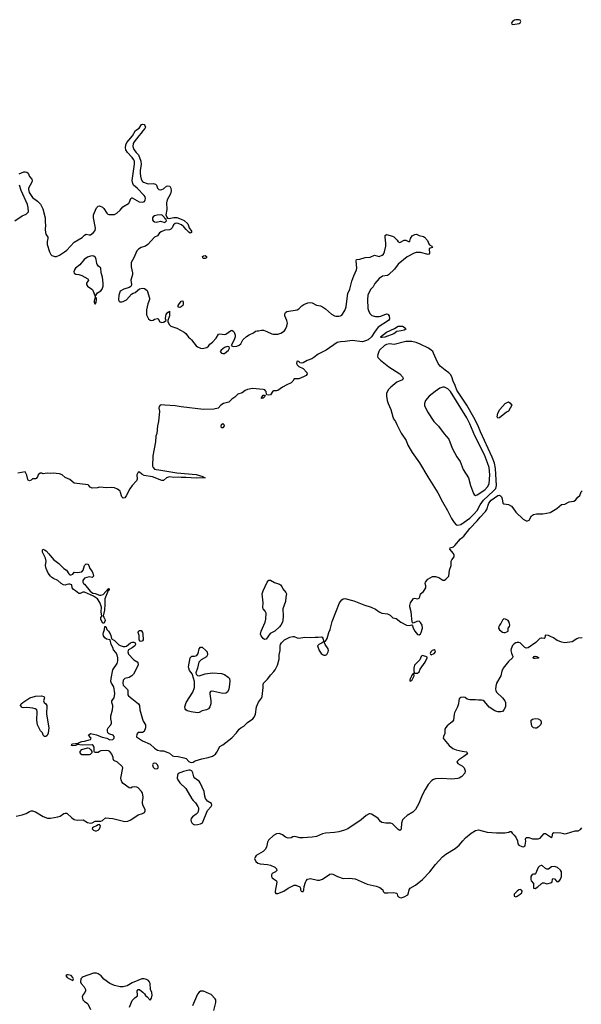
# Model space of a CAD drawing. Header units: inches. Extents: x 2396598 to 2566999, y 262085 to 451979.
# Tile 183 of 256: x 2502976 to 2510532, y 326349 to 339594. Entities that reach past the tile are written whole.
import ezdxf

# ---------------------------------------------------------------- set-up
doc = ezdxf.new("R2010")
doc.units = ezdxf.units.IN
doc.header["$MEASUREMENT"] = 0
for name, color, linetype in [('C5302', 7, 'Continuous'), ('C5303', 7, 'Continuous'), ('C5312', 7, 'Continuous'), ('C5313', 7, 'Continuous')]:
    doc.layers.add(name, color=color, linetype=linetype)

msp = doc.modelspace()

# ---------------------------------------------------------------- linework, layer by layer
at = {"layer": 'C5302', "color": 5, "elevation": 20}
for points in [[(2502930, 328882), (2503010, 328896), (2503064, 328916), (2503110, 328945), (2503130, 328953), (2503150, 328952), (2503190, 328937), (2503290, 328876), (2503350, 328854), (2503390, 328853), (2503491, 328869), (2503519, 328881), (2503570, 328915), (2503590, 328922), (2503610, 328919), (2503678, 328858), (2503710, 328836), (2503750, 328828), (2503830, 328830), (2503890, 328796), (2503930, 328788), (2503950, 328792), (2503990, 328812), (2504070, 328812), (2504090, 328822), (2504130, 328856), (2504230, 328848), (2504389, 328809), (2504430, 328814), (2504470, 328832), (2504570, 328898), (2504630, 328915), (2504657, 328930), (2504665, 328950), (2504662, 328970), (2504638, 329018), (2504628, 329050), (2504628, 329072), (2504637, 329130), (2504635, 329170), (2504628, 329190), (2504615, 329210), (2504570, 329261), (2504550, 329271), (2504525, 329275), (2504490, 329270), (2504470, 329257), (2504450, 329259), (2504370, 329318), (2504350, 329341), (2504340, 329370), (2504339, 329390), (2504365, 329530), (2504353, 329550), (2504290, 329605), (2504241, 329630), (2504233, 329650), (2504235, 329670), (2504216, 329716), (2504190, 329750), (2504170, 329760), (2504150, 329763), (2504070, 329758), (2504050, 329752), (2504030, 329737), (2503995, 329735), (2503982, 329742), (2503976, 329750), (2503976, 329810), (2503964, 329830), (2503950, 329838), (2503815, 329835), (2503750, 329844), (2503730, 329830), (2503690, 329825), (2503675, 329830), (2503679, 329850), (2503690, 329855), (2503760, 329860), (2503770, 329862), (2503775, 329870), (2503810, 329883), (2503850, 329888), (2503929, 329910), (2503937, 329930), (2503935, 329935), (2503902, 329970), (2503930, 329991), (2504010, 329976), (2504085, 329945), (2504150, 329929), (2504189, 329909), (2504230, 329913), (2504247, 329930), (2504247, 329950), (2504232, 329970), (2504190, 329982), (2504173, 329993), (2504166, 330000)], [(2503360, 330000), (2503359, 329990), (2503340, 329960), (2503330, 329954), (2503310, 329952), (2503292, 329970), (2503282, 330000)], [(2504565, 330000), (2504550, 329982), (2504547, 329947), (2504630, 329895), (2504730, 329850), (2504790, 329796), (2504831, 329770), (2504870, 329760), (2504910, 329758), (2504970, 329736), (2504990, 329727), (2505030, 329690), (2505050, 329685), (2505110, 329684), (2505185, 329665), (2505214, 329654), (2505250, 329616), (2505270, 329606), (2505290, 329601), (2505310, 329606), (2505337, 329623), (2505427, 329653), (2505513, 329670), (2505570, 329688), (2505610, 329716), (2505630, 329740), (2505670, 329816), (2505710, 329840), (2505828, 329932), (2505890, 329997), (2505892, 330000)], [(2508695, 330000), (2508695, 329990), (2508677, 329950), (2508674, 329930), (2508685, 329910), (2508754, 329830), (2508803, 329790), (2508850, 329773), (2508930, 329753), (2508985, 329745), (2508998, 329738), (2509001, 329730), (2508986, 329710), (2508950, 329681), (2508882, 329638), (2508856, 329610), (2508871, 329590), (2508932, 329552), (2508954, 329530), (2508971, 329490), (2508963, 329457), (2508925, 329415), (2508890, 329392), (2508872, 329388), (2508790, 329377), (2508650, 329386), (2508570, 329381), (2508545, 329375), (2508521, 329359), (2508470, 329304), (2508430, 329241), (2508390, 329164), (2508345, 329050), (2508302, 328970), (2508266, 328934), (2508190, 328887), (2508150, 328855), (2508128, 328830), (2508114, 328786), (2508110, 328710), (2508104, 328696), (2508090, 328688), (2508070, 328700), (2508010, 328761), (2507990, 328776), (2507970, 328784), (2507904, 328784), (2507850, 328794), (2507830, 328809), (2507798, 328850), (2507782, 328862), (2507710, 328906), (2507690, 328912), (2507678, 328910), (2507639, 328890), (2507570, 328830), (2507390, 328710), (2507347, 328690), (2507270, 328668), (2507210, 328659), (2507089, 328651), (2507050, 328641), (2506967, 328607), (2506910, 328596), (2506846, 328594), (2506790, 328587), (2506746, 328590), (2506696, 328604), (2506670, 328605), (2506650, 328601), (2506630, 328589), (2506590, 328583), (2506550, 328599), (2506510, 328629), (2506482, 328642), (2506467, 328647), (2506430, 328641), (2506390, 328618), (2506324, 328556), (2506310, 328530), (2506296, 328464), (2506277, 328430), (2506250, 328407), (2506159, 328350), (2506144, 328330), (2506137, 328310), (2506155, 328270), (2506181, 328250), (2506210, 328239), (2506310, 328228), (2506350, 328219), (2506410, 328193), (2506431, 328170), (2506434, 328150), (2506430, 328144), (2506416, 328130), (2506373, 328107), (2506362, 328090), (2506363, 328070), (2506372, 328052), (2506390, 328035), (2506430, 328010), (2506437, 327990), (2506412, 327872), (2506413, 327853), (2506422, 327842), (2506450, 327838), (2506530, 327871), (2506587, 327913), (2506670, 327953), (2506690, 327953), (2506747, 327930), (2506753, 327913), (2506753, 327890), (2506762, 327870), (2506770, 327866), (2506790, 327867), (2506800, 327890), (2506804, 327936), (2506823, 327990), (2506832, 328008), (2506850, 328031), (2506870, 328039), (2506890, 328040), (2506981, 328021), (2507010, 328021), (2507050, 328034), (2507150, 328100), (2507170, 328105), (2507190, 328101), (2507250, 328070), (2507330, 328040), (2507410, 328045), (2507490, 328038), (2507650, 327964), (2507770, 327938), (2507820, 327920), (2507863, 327890), (2507868, 327868), (2507885, 327850), (2507927, 327847), (2508010, 327852), (2508045, 327845), (2508054, 327834), (2508061, 327810), (2508074, 327794), (2508090, 327785), (2508110, 327782), (2508150, 327795), (2508196, 327824), (2508209, 327850), (2508215, 327890), (2508229, 327910), (2508299, 327950), (2508393, 328027), (2508493, 328130), (2508568, 328232), (2508666, 328334), (2508710, 328368), (2508836, 328444), (2508889, 328491), (2508936, 328550), (2508973, 328587), (2509052, 328650), (2509110, 328686), (2509150, 328697), (2509265, 328665), (2509390, 328658), (2509502, 328658), (2509555, 328665), (2509570, 328674), (2509590, 328674), (2509602, 328650), (2509630, 328625), (2509650, 328598), (2509671, 328550), (2509678, 328510), (2509691, 328491), (2509730, 328471), (2509752, 328468), (2509770, 328476), (2509778, 328490), (2509785, 328545), (2509782, 328570), (2509790, 328592), (2509827, 328593), (2509877, 328577), (2509950, 328575), (2509976, 328584), (2510000, 328611)], [(2510000, 328215), (2509990, 328217), (2509971, 328209), (2509950, 328189), (2509914, 328106), (2509910, 328102), (2509890, 328102), (2509870, 328095), (2509851, 328070), (2509851, 328030), (2509858, 328010), (2509890, 327974), (2509887, 327910), (2509910, 327907), (2509946, 327930), (2509990, 327971), (2510000, 327976)], [(2504453, 326310), (2504490, 326401), (2504524, 326436), (2504559, 326461), (2504562, 326470), (2504557, 326530), (2504569, 326550), (2504590, 326547), (2504639, 326510), (2504656, 326490), (2504667, 326467), (2504691, 326450), (2504730, 326405), (2504750, 326432), (2504758, 326470), (2504755, 326510), (2504738, 326550), (2504730, 326630), (2504717, 326657), (2504707, 326670), (2504683, 326683), (2504652, 326692), (2504621, 326690), (2504490, 326637), (2504423, 326597), (2504370, 326584), (2504330, 326586), (2504250, 326604), (2504190, 326627), (2504108, 326688), (2504072, 326730), (2504030, 326760), (2504010, 326769), (2503970, 326770), (2503830, 326717), (2503816, 326710), (2503798, 326690), (2503793, 326653), (2503801, 326630), (2503842, 326582), (2503860, 326550), (2503862, 326530), (2503853, 326510), (2503830, 326479), (2503818, 326450), (2503819, 326430), (2503827, 326410), (2503846, 326386), (2503884, 326364), (2503894, 326354), (2503930, 326281)], [(2505588, 326268), (2505615, 326375), (2505613, 326410), (2505605, 326425), (2505550, 326480), (2505530, 326492), (2505450, 326524), (2505430, 326528), (2505410, 326525), (2505390, 326513), (2505370, 326485), (2505299, 326330)]]:
    msp.add_lwpolyline(points, dxfattribs=at)
for points in [[(2503910, 329704), (2503810, 329706), (2503791, 329730), (2503791, 329750), (2503810, 329776), (2503890, 329799), (2503910, 329795), (2503934, 329774), (2503945, 329750), (2503945, 329730), (2503924, 329710)], [(2504790, 329594), (2504770, 329589), (2504763, 329570), (2504770, 329541), (2504790, 329523), (2504810, 329519), (2504830, 329521), (2504839, 329530), (2504837, 329550), (2504829, 329570), (2504813, 329590)], [(2505270, 329498), (2505250, 329498), (2505180, 329480), (2505110, 329455), (2505098, 329430), (2505096, 329390), (2505102, 329370), (2505130, 329330), (2505210, 329253), (2505290, 329113), (2505309, 329089), (2505341, 329061), (2505373, 329010), (2505380, 328990), (2505381, 328970), (2505372, 328930), (2505352, 328908), (2505300, 328870), (2505284, 328850), (2505279, 328830), (2505283, 328810), (2505293, 328790), (2505312, 328772), (2505330, 328764), (2505370, 328767), (2505410, 328775), (2505434, 328790), (2505503, 328957), (2505552, 329010), (2505561, 329030), (2505555, 329050), (2505503, 329083), (2505477, 329117), (2505467, 329147), (2505456, 329210), (2505406, 329330), (2505390, 329350), (2505353, 329373), (2505332, 329392), (2505321, 329410), (2505305, 329465), (2505290, 329490)], [(2504050, 328769), (2504030, 328765), (2504010, 328750), (2503967, 328733), (2503956, 328724), (2503950, 328710), (2503970, 328692), (2503990, 328685), (2504010, 328684), (2504030, 328692), (2504050, 328710), (2504061, 328730), (2504065, 328750)], [(2509710, 327892), (2509690, 327888), (2509667, 327873), (2509630, 327832), (2509627, 327810), (2509630, 327805), (2509650, 327797), (2509670, 327803), (2509711, 327829), (2509731, 327850), (2509736, 327870), (2509725, 327885)], [(2503630, 326747), (2503613, 326747), (2503602, 326738), (2503597, 326730), (2503614, 326710), (2503645, 326690), (2503690, 326671), (2503700, 326690), (2503692, 326710), (2503670, 326736)]]:
    msp.add_lwpolyline(points, close=True, dxfattribs=at)
at = {"layer": 'C5303', "color": 5}
for points, elevation in [([(2509650, 339594), (2509631, 339590), (2509605, 339570), (2509593, 339550), (2509595, 339535), (2509610, 339529), (2509696, 339544), (2509707, 339550), (2509718, 339570), (2509708, 339588), (2509694, 339594)], 40), ([(2504890, 336968), (2504827, 336967), (2504790, 336955), (2504770, 336942), (2504761, 336930), (2504763, 336903), (2504771, 336890), (2504790, 336877), (2504810, 336871), (2504870, 336883), (2504930, 336867), (2504949, 336890), (2504948, 336908), (2504930, 336918), (2504919, 336939)], 20), ([(2503950, 336417), (2503930, 336414), (2503890, 336399), (2503843, 336370), (2503785, 336295), (2503728, 336250), (2503713, 336230), (2503704, 336204), (2503710, 336183), (2503730, 336170), (2503770, 336166), (2503810, 336154), (2503891, 336110), (2503903, 336090), (2503877, 336050), (2503873, 336030), (2503887, 336010), (2503946, 335970), (2503958, 335958), (2503990, 335872), (2504022, 335918), (2504070, 335949), (2504084, 335970), (2504098, 336010), (2504101, 336050), (2504090, 336130), (2504072, 336190), (2504069, 336250), (2504037, 336277), (2504020, 336300), (2504014, 336314), (2504007, 336370), (2503995, 336395), (2503973, 336413)], 20), ([(2505470, 336380), (2505450, 336383), (2505442, 336390), (2505437, 336410), (2505450, 336420), (2505470, 336423), (2505490, 336410), (2505490, 336390)], 20), ([(2503990, 335866), (2503977, 335810), (2503979, 335790), (2503990, 335768), (2504006, 335790), (2504009, 335829), (2504009, 335849)], 20), ([(2505130, 335725), (2505110, 335729), (2505110, 335750), (2505150, 335806), (2505170, 335811), (2505176, 335790), (2505175, 335770), (2505170, 335750), (2505150, 335730)], 20), ([(2507850, 335319), (2507840, 335320), (2507830, 335330), (2507910, 335393), (2508018, 335442), (2508070, 335470), (2508126, 335470), (2508164, 335450), (2508171, 335430), (2508150, 335417), (2508110, 335407), (2508050, 335401), (2508010, 335367), (2507890, 335325)], 20), ([(2508170, 335264), (2508015, 335225), (2507950, 335233), (2507910, 335224), (2507886, 335210), (2507818, 335150), (2507806, 335130), (2507796, 335090), (2507792, 335070), (2507796, 335050), (2507830, 335013), (2507943, 334923), (2508091, 334830), (2508127, 334790), (2508135, 334770), (2508127, 334750), (2508050, 334719), (2507968, 334652), (2507939, 334621), (2507912, 334570), (2507909, 334531), (2507920, 334470), (2507932, 334430), (2507971, 334350), (2507996, 334250), (2508007, 334227), (2508033, 334190), (2508049, 334150), (2508110, 334032), (2508175, 333935), (2508198, 333870), (2508254, 333774), (2508353, 333633), (2508465, 333445), (2508603, 333230), (2508663, 333110), (2508732, 332992), (2508784, 332884), (2508821, 332830), (2508850, 332801), (2508870, 332793), (2508910, 332804), (2509030, 332890), (2509090, 332946), (2509130, 332990), (2509170, 333069), (2509216, 333130), (2509348, 333250), (2509382, 333290), (2509390, 333330), (2509377, 333557), (2509363, 333630), (2509332, 333710), (2509174, 334050), (2509138, 334138), (2509085, 334245), (2508991, 334411), (2508857, 334610), (2508834, 334674), (2508807, 334730), (2508790, 334790), (2508770, 334822), (2508750, 334844), (2508699, 334879), (2508635, 334935), (2508604, 334970), (2508581, 335030), (2508542, 335110), (2508532, 335130), (2508514, 335150), (2508477, 335177), (2508363, 335230), (2508310, 335251), (2508250, 335264)], 40), ([(2505770, 335196), (2505730, 335183), (2505686, 335150), (2505671, 335130), (2505691, 335110), (2505710, 335104), (2505730, 335105), (2505786, 335150), (2505797, 335177), (2505795, 335195)], 20), ([(2508668, 334652), (2508630, 334636), (2508566, 334594), (2508484, 334530), (2508437, 334470), (2508423, 334430), (2508424, 334404), (2508461, 334321), (2508546, 334190), (2508610, 334125), (2508685, 334025), (2508748, 333950), (2508795, 333830), (2508856, 333716), (2508902, 333650), (2508944, 333544), (2509013, 333430), (2509039, 333330), (2509080, 333220), (2509090, 333206), (2509110, 333196), (2509130, 333201), (2509236, 333270), (2509270, 333309), (2509293, 333350), (2509302, 333470), (2509290, 333569), (2509270, 333632), (2509230, 333739), (2509198, 333798), (2509150, 333902), (2509097, 333997), (2509030, 334157), (2508990, 334238), (2508773, 334593), (2508734, 334630), (2508710, 334644), (2508690, 334652)], 60), ([(2506250, 334503), (2506236, 334504), (2506230, 334498), (2506227, 334507), (2506250, 334542), (2506270, 334542), (2506278, 334530)], 20), ([(2509410, 334234), (2509401, 334250), (2509410, 334302), (2509435, 334350), (2509509, 334431), (2509550, 334452), (2509570, 334442), (2509598, 334410), (2509551, 334330), (2509524, 334316), (2509430, 334239)], 20), ([(2505710, 334103), (2505690, 334105), (2505685, 334130), (2505693, 334150), (2505710, 334163), (2505723, 334150), (2505725, 334130)], 20), ([(2503650, 332128), (2503670, 332128), (2503690, 332137), (2503710, 332161), (2503750, 332158), (2503812, 332168), (2503829, 332190), (2503847, 332253), (2503870, 332274), (2503894, 332270), (2503908, 332250), (2503919, 332210), (2503951, 332170), (2503961, 332150), (2503971, 332109), (2503951, 332089), (2503910, 332099), (2503850, 332082), (2503826, 332050), (2503826, 332030), (2503836, 332010), (2503850, 331999), (2503926, 331906), (2503962, 331882), (2503990, 331877), (2504050, 331851), (2504070, 331851), (2504097, 331863), (2504170, 331943), (2504178, 331938), (2504178, 331930), (2504170, 331914), (2504166, 331914), (2504123, 331803), (2504123, 331730), (2504117, 331650), (2504097, 331577), (2504097, 331570), (2504110, 331555), (2504120, 331530), (2504124, 331510), (2504110, 331473), (2504090, 331481), (2504070, 331529), (2504070, 331551), (2504079, 331570), (2504073, 331630), (2504076, 331690), (2504056, 331756), (2504025, 331805), (2503970, 331840), (2503850, 331893), (2503826, 331894), (2503790, 331875), (2503770, 331875), (2503729, 331910), (2503698, 331930), (2503684, 331950), (2503678, 331990), (2503650, 332002), (2503637, 332003), (2503610, 331998), (2503590, 331988), (2503564, 331990), (2503532, 332010), (2503490, 332049), (2503430, 332077), (2503410, 332089), (2503390, 332110), (2503361, 332150), (2503332, 332210), (2503325, 332250), (2503334, 332310), (2503322, 332350), (2503283, 332430), (2503282, 332458), (2503287, 332473), (2503310, 332465), (2503331, 332451), (2503370, 332410), (2503430, 332332), (2503501, 332281), (2503570, 332211), (2503608, 332188), (2503639, 332139)], 20), ([(2506270, 331256), (2506250, 331272), (2506225, 331305), (2506218, 331330), (2506223, 331370), (2506278, 331490), (2506288, 331530), (2506291, 331611), (2506279, 331639), (2506253, 331670), (2506248, 331688), (2506252, 331750), (2506240, 331870), (2506250, 331912), (2506307, 332030), (2506327, 332053), (2506350, 332057), (2506405, 332025), (2506470, 332001), (2506487, 331990), (2506502, 331970), (2506517, 331937), (2506556, 331890), (2506564, 331870), (2506555, 331825), (2506551, 331770), (2506514, 331670), (2506520, 331570), (2506518, 331510), (2506512, 331488), (2506491, 331449), (2506472, 331428), (2506410, 331370), (2506344, 331336), (2506290, 331261)], 20), ([(2509490, 331533), (2509470, 331515), (2509448, 331470), (2509430, 331449), (2509420, 331430), (2509418, 331410), (2509430, 331388), (2509470, 331357), (2509490, 331351), (2509509, 331351), (2509530, 331361), (2509548, 331370), (2509549, 331411), (2509567, 331433), (2509568, 331450), (2509559, 331490), (2509548, 331510), (2509510, 331529)], 20), ([(2504610, 331228), (2504595, 331235), (2504584, 331250), (2504585, 331310), (2504569, 331350), (2504575, 331370), (2504590, 331377), (2504610, 331377), (2504614, 331374), (2504630, 331350), (2504635, 331330), (2504637, 331250), (2504630, 331237)], 20), ([(2505390, 330769), (2505470, 330793), (2505570, 330806), (2505690, 330799), (2505730, 330785), (2505779, 330750), (2505797, 330730), (2505802, 330702), (2505799, 330650), (2505788, 330590), (2505770, 330549), (2505750, 330534), (2505710, 330528), (2505590, 330556), (2505550, 330560), (2505543, 330557), (2505536, 330544), (2505533, 330527), (2505548, 330430), (2505549, 330391), (2505536, 330350), (2505514, 330326), (2505490, 330310), (2505430, 330297), (2505390, 330273), (2505370, 330268), (2505282, 330282), (2505230, 330299), (2505212, 330310), (2505203, 330323), (2505196, 330350), (2505218, 330410), (2505306, 330550), (2505327, 330610), (2505326, 330690), (2505301, 330781), (2505295, 330795), (2505260, 330840), (2505250, 330870), (2505249, 330891), (2505270, 331010), (2505290, 331033), (2505330, 331033), (2505358, 331042), (2505378, 331070), (2505391, 331130), (2505410, 331154), (2505430, 331152), (2505482, 331110), (2505497, 331090), (2505503, 331050), (2505490, 331023), (2505417, 330983), (2505388, 330952), (2505369, 330870), (2505347, 330810), (2505350, 330790), (2505370, 330772)], 20), ([(2508390, 331041), (2508379, 331030), (2508359, 330981), (2508288, 330910), (2508277, 330870), (2508278, 330838), (2508285, 330810), (2508282, 330802), (2508330, 330802), (2508350, 330823), (2508364, 330856), (2508431, 330950), (2508458, 331010), (2508457, 331017), (2508442, 331030)], 20), ([(2508550, 331119), (2508524, 331110), (2508506, 331090), (2508499, 331070), (2508501, 331061), (2508510, 331051), (2508550, 331069), (2508570, 331090), (2508566, 331110)], 20), ([(2509910, 330999), (2509890, 331002), (2509885, 331010), (2509898, 331030), (2509910, 331032), (2509932, 331030), (2509958, 331010), (2509950, 331006)], 20), ([(2508279, 330799), (2508270, 330799), (2508258, 330782), (2508250, 330777), (2508238, 330742), (2508229, 330730), (2508225, 330710), (2508230, 330695), (2508250, 330705), (2508282, 330770)], 20), ([(2509910, 330063), (2509890, 330067), (2509868, 330090), (2509855, 330150), (2509858, 330170), (2509874, 330186), (2509910, 330193), (2509950, 330189), (2509983, 330170), (2509993, 330150), (2509993, 330130), (2509982, 330110), (2509950, 330077), (2509930, 330066)], 20)]:
    msp.add_lwpolyline(points, close=True, dxfattribs=dict(at, elevation=elevation))
at = {"layer": 'C5303', "color": 5, "elevation": 20}
for points in [[(2502970, 337523), (2503030, 337546), (2503050, 337549), (2503070, 337545), (2503090, 337529), (2503107, 337487), (2503138, 337450), (2503142, 337430), (2503138, 337410), (2503096, 337330), (2503094, 337310), (2503105, 337270), (2503150, 337202), (2503214, 337154), (2503254, 337114), (2503288, 337048), (2503319, 336930), (2503318, 336870), (2503325, 336830), (2503319, 336770), (2503323, 336730), (2503329, 336709), (2503354, 336670), (2503356, 336650), (2503346, 336610), (2503348, 336570), (2503379, 336470), (2503397, 336437), (2503410, 336424), (2503449, 336409), (2503470, 336410), (2503510, 336426), (2503578, 336470), (2503610, 336496), (2503710, 336603), (2503816, 336664), (2503850, 336697), (2503870, 336709), (2503910, 336699), (2503930, 336702), (2503970, 336732), (2503990, 336758), (2503998, 336790), (2503971, 336929), (2503971, 336970), (2504010, 337065), (2504030, 337084), (2504050, 337090), (2504090, 337072), (2504110, 337054), (2504148, 336990), (2504160, 336980), (2504174, 336974), (2504230, 336973), (2504250, 336976), (2504282, 336990), (2504330, 337034), (2504365, 337075), (2504439, 337121), (2504447, 337133), (2504470, 337188), (2504483, 337197), (2504490, 337199), (2504584, 337144), (2504630, 337140), (2504654, 337150), (2504666, 337170), (2504668, 337190), (2504663, 337210), (2504652, 337230), (2504557, 337330), (2504509, 337369), (2504497, 337390), (2504491, 337431), (2504522, 337650), (2504520, 337690), (2504511, 337711), (2504490, 337742), (2504426, 337806), (2504406, 337846), (2504400, 337870), (2504406, 337910), (2504419, 337941), (2504444, 337976), (2504495, 338030), (2504534, 338106), (2504584, 338136), (2504617, 338183), (2504630, 338191), (2504650, 338183), (2504661, 338170), (2504667, 338150), (2504661, 338130), (2504627, 338093), (2504612, 338068), (2504577, 338030), (2504515, 337950), (2504503, 337930), (2504497, 337890), (2504512, 337850), (2504541, 337810), (2504576, 337776), (2504607, 337690), (2504612, 337648), (2504598, 337570), (2504598, 337530), (2504601, 337490), (2504610, 337450), (2504630, 337419), (2504642, 337410), (2504690, 337391), (2504713, 337387), (2504770, 337393), (2504804, 337384), (2504816, 337370), (2504830, 337327), (2504850, 337310), (2504870, 337306), (2504890, 337312), (2504910, 337321), (2504950, 337353), (2504970, 337360), (2504994, 337354), (2505009, 337329), (2505013, 337290), (2505004, 337250), (2504961, 337170), (2504953, 337130), (2504957, 337043), (2504942, 336970), (2504956, 336936), (2504964, 336924), (2504981, 336921), (2505048, 336932), (2505090, 336933), (2505150, 336912), (2505190, 336892), (2505239, 336850), (2505256, 336796), (2505288, 336750), (2505288, 336732), (2505270, 336724), (2505250, 336737), (2505216, 336770), (2505185, 336810), (2505154, 336834), (2505110, 336855), (2505090, 336857), (2505070, 336852), (2505046, 336834), (2505027, 336793), (2505010, 336777), (2504990, 336767), (2504930, 336763), (2504878, 336742), (2504855, 336725), (2504830, 336689), (2504790, 336667), (2504702, 336570), (2504667, 336550), (2504610, 336531), (2504573, 336507), (2504554, 336486), (2504513, 336390), (2504478, 336330), (2504475, 336270), (2504496, 336190), (2504494, 336166), (2504473, 336090), (2504482, 336030), (2504479, 336021), (2504473, 336007), (2504450, 335990), (2504378, 335970), (2504330, 335941), (2504310, 335890), (2504307, 335827), (2504316, 335810), (2504330, 335801), (2504350, 335797), (2504370, 335803), (2504412, 335828), (2504480, 335900), (2504504, 335916), (2504530, 335924), (2504586, 335974), (2504630, 335984), (2504657, 335977), (2504691, 335951), (2504721, 335850), (2504721, 335830), (2504699, 335770), (2504681, 335690), (2504684, 335624), (2504690, 335605), (2504710, 335571), (2504730, 335551), (2504750, 335547), (2504770, 335551), (2504790, 335566), (2504830, 335576), (2504838, 335570), (2504862, 335530), (2504890, 335521), (2504910, 335526), (2504946, 335550), (2504938, 335570), (2504942, 335610), (2504948, 335628), (2504970, 335662), (2504978, 335662), (2504990, 335674), (2504991, 335610), (2504971, 335550), (2504971, 335530), (2504991, 335490), (2505011, 335470), (2505090, 335443), (2505191, 335390), (2505210, 335373), (2505245, 335325), (2505270, 335308), (2505286, 335290), (2505349, 335209), (2505370, 335194), (2505410, 335175), (2505430, 335173), (2505496, 335184), (2505516, 335204), (2505533, 335230), (2505570, 335258), (2505618, 335310), (2505650, 335366), (2505670, 335370), (2505730, 335359), (2505750, 335364), (2505810, 335407), (2505830, 335416), (2505850, 335406), (2505863, 335390), (2505874, 335350), (2505873, 335330), (2505862, 335290), (2505822, 335210), (2505850, 335200), (2505896, 335204), (2505930, 335214), (2505950, 335236), (2505980, 335290), (2506027, 335333), (2506064, 335356), (2506120, 335380), (2506150, 335404), (2506169, 335410), (2506190, 335410), (2506230, 335420), (2506257, 335417), (2506302, 335402), (2506369, 335369), (2506385, 335365), (2506450, 335365), (2506490, 335378), (2506540, 335410), (2506554, 335430), (2506571, 335471), (2506577, 335510), (2506568, 335550), (2506545, 335610), (2506544, 335636), (2506550, 335657), (2506571, 335669), (2506710, 335692), (2506730, 335705), (2506770, 335744), (2506798, 335762), (2506854, 335786), (2506890, 335789), (2506910, 335785), (2506970, 335753), (2507023, 335743), (2507050, 335732), (2507090, 335707), (2507170, 335633), (2507210, 335612), (2507230, 335606), (2507270, 335607), (2507290, 335610), (2507310, 335620), (2507350, 335681), (2507370, 335730), (2507375, 335810), (2507389, 335911), (2507419, 335970), (2507445, 336075), (2507470, 336150), (2507509, 336230), (2507514, 336250), (2507501, 336350), (2507509, 336370), (2507550, 336373), (2507625, 336395), (2507690, 336400), (2507750, 336425), (2507810, 336409), (2507853, 336427), (2507870, 336439), (2507885, 336470), (2507904, 336550), (2507903, 336590), (2507891, 336670), (2507894, 336690), (2507910, 336704), (2507990, 336684), (2508010, 336674), (2508056, 336630), (2508070, 336606), (2508090, 336596), (2508150, 336628), (2508170, 336627), (2508214, 336606), (2508224, 336616), (2508235, 336650), (2508255, 336685), (2508290, 336707), (2508314, 336710), (2508351, 336691), (2508410, 336678), (2508422, 336670), (2508463, 336623), (2508479, 336579), (2508488, 336568), (2508519, 336550), (2508531, 336529), (2508498, 336522), (2508483, 336510), (2508488, 336452), (2508479, 336441), (2508470, 336438), (2508370, 336464), (2508310, 336464), (2508285, 336455), (2508190, 336406), (2508070, 336307), (2508020, 336240), (2507939, 336161), (2507926, 336154), (2507855, 336145), (2507810, 336113), (2507756, 336044), (2507730, 336001), (2507697, 335963), (2507661, 335890), (2507655, 335830), (2507659, 335710), (2507671, 335671), (2507690, 335637), (2507714, 335614), (2507763, 335603), (2507810, 335601), (2507834, 335606), (2507910, 335638), (2507930, 335634), (2507945, 335610), (2507953, 335570), (2507939, 335550), (2507801, 335459), (2507770, 335424), (2507751, 335390), (2507707, 335330), (2507665, 335290), (2507630, 335273), (2507590, 335263), (2507450, 335277), (2507356, 335264), (2507290, 335261), (2507248, 335252), (2507101, 335150), (2506990, 335096), (2506932, 335048), (2506907, 335033), (2506842, 335010), (2506790, 334980), (2506770, 334973), (2506750, 334977), (2506730, 334995), (2506710, 334999), (2506703, 334990), (2506702, 334970), (2506711, 334950), (2506730, 334931), (2506790, 334902), (2506841, 334850), (2506842, 334830), (2506831, 334810), (2506796, 334790), (2506730, 334765), (2506670, 334764), (2506650, 334730), (2506630, 334710), (2506570, 334684), (2506510, 334650), (2506450, 334606), (2506430, 334600), (2506390, 334602), (2506383, 334597), (2506350, 334548), (2506330, 334543), (2506301, 334550), (2506296, 334556), (2506291, 334591), (2506284, 334604), (2506273, 334613), (2506250, 334620), (2506110, 334634), (2506041, 334619), (2506010, 334607), (2505970, 334575), (2505910, 334559), (2505870, 334518), (2505830, 334490), (2505790, 334450), (2505716, 334430), (2505683, 334410), (2505646, 334370), (2505590, 334356), (2505450, 334351), (2505147, 334387), (2505070, 334401), (2504930, 334409), (2504890, 334415), (2504868, 334410), (2504851, 334390), (2504850, 334370), (2504859, 334330), (2504842, 334190), (2504830, 334130), (2504820, 334030), (2504809, 333990), (2504803, 333917), (2504769, 333729), (2504762, 333590), (2504770, 333570), (2504790, 333550), (2504810, 333543), (2504850, 333541), (2505090, 333500), (2505350, 333476), (2505442, 333450), (2505456, 333436), (2505472, 333430), (2505354, 333426), (2505210, 333437), (2505150, 333436), (2505110, 333441), (2505050, 333437), (2504990, 333443), (2504950, 333433), (2504910, 333396), (2504890, 333395), (2504764, 333444), (2504650, 333461), (2504620, 333480), (2504590, 333508), (2504570, 333508), (2504551, 333470), (2504555, 333415), (2504547, 333390), (2504490, 333330), (2504456, 333284), (2504410, 333190), (2504390, 333164), (2504370, 333156), (2504350, 333174), (2504334, 333234), (2504326, 333250), (2504290, 333277), (2504250, 333297), (2504210, 333302), (2504150, 333299), (2504050, 333304), (2504022, 333298), (2503950, 333294), (2503925, 333305), (2503908, 333328), (2503896, 333336), (2503710, 333358), (2503650, 333409), (2503590, 333436), (2503546, 333470), (2503510, 333486), (2503469, 333491), (2503430, 333493), (2503390, 333488), (2503347, 333493), (2503290, 333486), (2503273, 333493), (2503250, 333493), (2503226, 333474), (2503216, 333444), (2503197, 333423), (2503190, 333419), (2503150, 333417), (2503130, 333401), (2503110, 333393), (2503090, 333399), (2503084, 333410), (2503070, 333468), (2503050, 333514), (2502950, 333494)], [(2502909, 336890), (2503010, 336955), (2503063, 336977), (2503094, 337010), (2503091, 337069), (2503081, 337110), (2502998, 337298), (2502973, 337370)], [(2505892, 330000), (2505930, 330051), (2505950, 330067), (2505991, 330089), (2506040, 330140), (2506112, 330188), (2506131, 330210), (2506147, 330250), (2506162, 330350), (2506187, 330413), (2506230, 330468), (2506239, 330490), (2506252, 330610), (2506251, 330649), (2506257, 330670), (2506310, 330724), (2506357, 330783), (2506396, 330824), (2506415, 330850), (2506446, 330910), (2506465, 330990), (2506468, 331052), (2506479, 331110), (2506480, 331170), (2506486, 331190), (2506498, 331210), (2506540, 331250), (2506610, 331287), (2506650, 331298), (2506670, 331298), (2506710, 331279), (2506730, 331276), (2506810, 331287), (2506890, 331283), (2506950, 331290), (2506990, 331286), (2507034, 331294), (2507047, 331287), (2507055, 331275), (2507066, 331230), (2507045, 331210), (2507002, 331190), (2506982, 331170), (2507006, 331110), (2507030, 331068), (2507050, 331053), (2507070, 331047), (2507090, 331046), (2507106, 331054), (2507127, 331090), (2507132, 331110), (2507126, 331130), (2507085, 331190), (2507075, 331210), (2507074, 331226), (2507090, 331236), (2507111, 331270), (2507135, 331350), (2507155, 331390), (2507182, 331498), (2507277, 331750), (2507309, 331791), (2507330, 331802), (2507350, 331806), (2507470, 331777), (2507604, 331724), (2507706, 331690), (2507765, 331665), (2507810, 331628), (2507850, 331610), (2507923, 331603), (2507962, 331582), (2507996, 331550), (2508039, 331539), (2508102, 331490), (2508178, 331450), (2508214, 331446), (2508252, 331452), (2508262, 331442), (2508269, 331410), (2508290, 331370), (2508330, 331322), (2508350, 331318), (2508368, 331332), (2508377, 331350), (2508394, 331410), (2508391, 331450), (2508370, 331485), (2508350, 331502), (2508321, 331499), (2508270, 331475), (2508262, 331482), (2508250, 331526), (2508248, 331590), (2508242, 331630), (2508226, 331694), (2508225, 331715), (2508235, 331750), (2508274, 331806), (2508290, 331814), (2508330, 331805), (2508350, 331811), (2508361, 331830), (2508370, 331870), (2508410, 331902), (2508441, 331950), (2508438, 331978), (2508429, 332010), (2508436, 332030), (2508469, 332070), (2508530, 332102), (2508570, 332104), (2508617, 332090), (2508670, 332053), (2508690, 332057), (2508710, 332070), (2508748, 332110), (2508760, 332190), (2508779, 332250), (2508781, 332310), (2508790, 332330), (2508823, 332370), (2508823, 332390), (2508812, 332412), (2508761, 332470), (2508766, 332490), (2508810, 332501), (2508830, 332519), (2508908, 332610), (2508950, 332646), (2509030, 332750), (2509129, 332851), (2509170, 332904), (2509242, 332978), (2509267, 333013), (2509272, 333050), (2509286, 333090), (2509317, 333130), (2509410, 333192), (2509430, 333197), (2509443, 333190), (2509456, 333176), (2509467, 333150), (2509476, 333090), (2509490, 333083), (2509552, 333072), (2509591, 333051), (2509612, 333030), (2509650, 332970), (2509750, 332874), (2509790, 332851), (2509810, 332851), (2509830, 332861), (2509861, 332919), (2509890, 332940), (2509930, 332948), (2510000, 332947)], [(2504166, 330000), (2504163, 330003), (2504156, 330030), (2504159, 330050), (2504168, 330070), (2504201, 330110), (2504210, 330130), (2504213, 330150), (2504203, 330190), (2504201, 330230), (2504225, 330310), (2504231, 330350), (2504230, 330370), (2504215, 330410), (2504214, 330430), (2504246, 330474), (2504257, 330530), (2504242, 330622), (2504210, 330669), (2504204, 330690), (2504205, 330730), (2504229, 330850), (2504287, 330933), (2504296, 330970), (2504297, 331010), (2504289, 331050), (2504270, 331080), (2504238, 331118), (2504228, 331150), (2504205, 331190), (2504193, 331253), (2504142, 331262), (2504121, 331281), (2504104, 331304), (2504100, 331330), (2504103, 331350), (2504119, 331390), (2504122, 331430), (2504130, 331433), (2504133, 331430), (2504150, 331390), (2504170, 331370), (2504195, 331335), (2504204, 331310), (2504210, 331270), (2504219, 331259), (2504250, 331245), (2504310, 331187), (2504330, 331175), (2504370, 331162), (2504397, 331163), (2504412, 331168), (2504467, 331210), (2504490, 331219), (2504510, 331219), (2504531, 331210), (2504535, 331190), (2504523, 331170), (2504490, 331143), (2504441, 331119), (2504435, 331110), (2504433, 331090), (2504441, 331061), (2504510, 330982), (2504567, 330950), (2504568, 330910), (2504507, 330790), (2504487, 330770), (2504450, 330746), (2504390, 330730), (2504370, 330710), (2504365, 330670), (2504370, 330642), (2504425, 330585), (2504430, 330570), (2504432, 330512), (2504440, 330500), (2504573, 330393), (2504589, 330370), (2504594, 330310), (2504627, 330187), (2504638, 330158), (2504667, 330110), (2504669, 330070), (2504650, 330019), (2504630, 330007), (2504570, 330007), (2504565, 330000)], [(2510000, 331274), (2509990, 331275), (2509972, 331268), (2509922, 331218), (2509815, 331145), (2509790, 331140), (2509770, 331150), (2509710, 331210), (2509690, 331217), (2509670, 331218), (2509649, 331211), (2509630, 331200), (2509605, 331175), (2509587, 331130), (2509585, 331110), (2509592, 331072), (2509611, 331030), (2509606, 331010), (2509550, 330960), (2509482, 330870), (2509464, 330830), (2509449, 330770), (2509391, 330670), (2509380, 330630), (2509376, 330590), (2509380, 330570), (2509391, 330550), (2509471, 330471), (2509502, 330430), (2509512, 330410), (2509514, 330390), (2509510, 330353), (2509491, 330310), (2509470, 330290), (2509450, 330284), (2509410, 330284), (2509370, 330296), (2509290, 330348), (2509230, 330422), (2509210, 330435), (2509190, 330442), (2509150, 330441), (2509110, 330447), (2509030, 330443), (2508996, 330456), (2508970, 330475), (2508950, 330481), (2508910, 330475), (2508890, 330459), (2508882, 330438), (2508878, 330390), (2508867, 330350), (2508826, 330270), (2508820, 330250), (2508811, 330170), (2508793, 330150), (2508725, 330095), (2508707, 330073), (2508697, 330050), (2508695, 330000)], [(2503282, 330000), (2503282, 330002), (2503257, 330030), (2503215, 330110), (2503207, 330170), (2503210, 330290), (2503205, 330310), (2503185, 330325), (2503153, 330333), (2503070, 330341), (2503030, 330337), (2503010, 330341), (2502985, 330370), (2502996, 330390), (2503020, 330410), (2503113, 330470), (2503190, 330493), (2503270, 330498), (2503303, 330490), (2503308, 330470), (2503295, 330430), (2503304, 330410), (2503330, 330390), (2503341, 330370), (2503335, 330250), (2503369, 330070), (2503360, 330000)]]:
    msp.add_lwpolyline(points, dxfattribs=at)
at = {"layer": 'C5312', "color": 5, "elevation": 20}
for points in [[(2510000, 328611), (2510030, 328645), (2510050, 328646), (2510130, 328592), (2510138, 328602), (2510149, 328650), (2510161, 328659), (2510254, 328654), (2510310, 328642), (2510334, 328646), (2510450, 328683), (2510490, 328682), (2510521, 328699), (2510537, 328723)], [(2510000, 327976), (2510010, 327982), (2510030, 327982), (2510053, 327973), (2510070, 327972), (2510133, 327987), (2510140, 328000), (2510142, 328030), (2510150, 328042), (2510170, 328036), (2510203, 328003), (2510230, 328003), (2510250, 328031), (2510264, 328070), (2510267, 328110), (2510263, 328130), (2510252, 328152), (2510210, 328189), (2510170, 328202), (2510130, 328198), (2510091, 328169), (2510070, 328168), (2510050, 328174), (2510010, 328212), (2510000, 328215)]]:
    msp.add_lwpolyline(points, dxfattribs=at)
at = {"layer": 'C5313', "color": 5, "elevation": 20}
for points in [[(2510000, 332947), (2510013, 332947), (2510113, 332967), (2510201, 333019), (2510266, 333074), (2510310, 333079), (2510370, 333107), (2510430, 333118), (2510452, 333130), (2510487, 333173), (2510510, 333194), (2510530, 333243), (2510543, 333257)], [(2510541, 331279), (2510490, 331275), (2510470, 331267), (2510410, 331227), (2510310, 331213), (2510270, 331220), (2510205, 331245), (2510159, 331279), (2510119, 331299), (2510089, 331310), (2510050, 331314), (2510045, 331310), (2510039, 331281), (2510031, 331270), (2510000, 331274)]]:
    msp.add_lwpolyline(points, dxfattribs=at)

doc.saveas('drawing.dxf')
